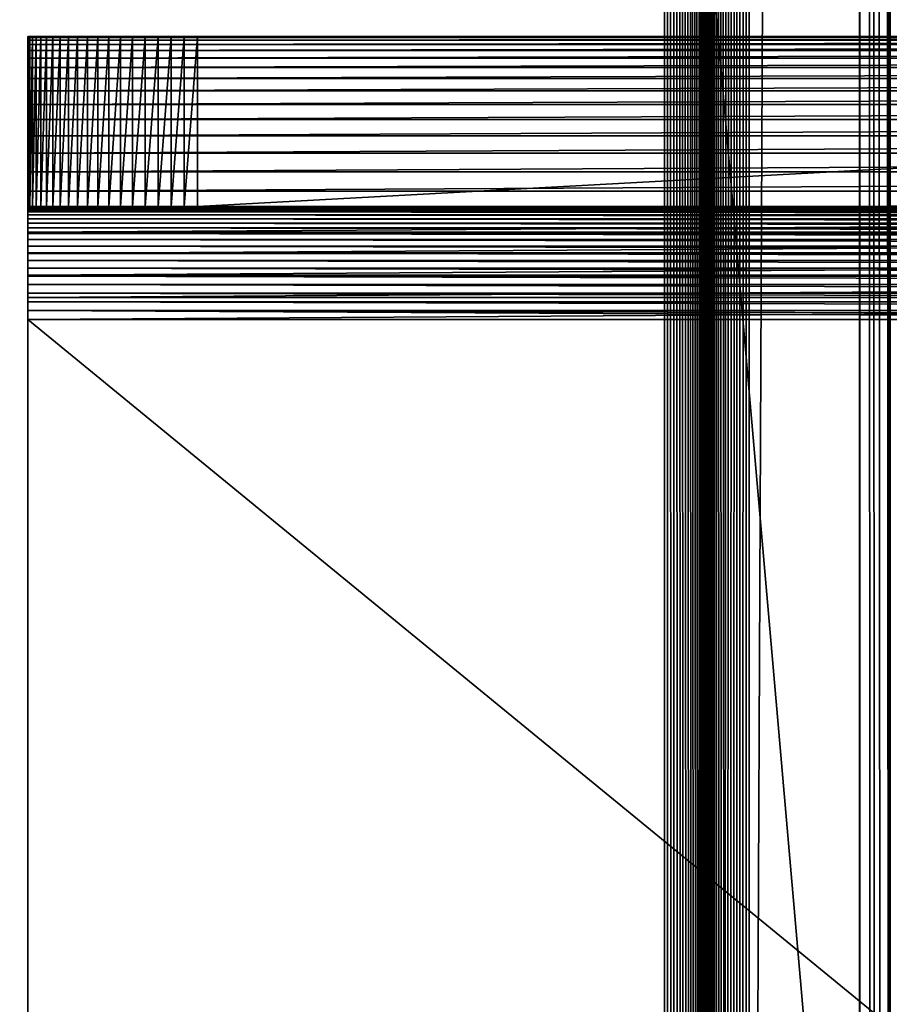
# Model space of a CAD drawing. Extents: x -226 to 226, y -900 to 900.
# Tile 49 of 256: x -106 to -91, y -865 to -848. Entities that reach past the tile are written whole.
import ezdxf

# ---------------------------------------------------------------- set-up
doc = ezdxf.new("R2010")
doc.units = 0
doc.header["$LTSCALE"] = 65.185185
for name, color, linetype in [('247', 7, 'CONTINUOUS'), ('248', 7, 'CONTINUOUS'), ('249', 7, 'CONTINUOUS'), ('250', 7, 'CONTINUOUS'), ('251', 7, 'CONTINUOUS'), ('252', 7, 'CONTINUOUS'), ('253', 7, 'CONTINUOUS'), ('263', 7, 'CONTINUOUS'), ('274', 7, 'CONTINUOUS'), ('276', 7, 'CONTINUOUS'), ('321', 7, 'CONTINUOUS'), ('377', 7, 'CONTINUOUS'), ('378', 7, 'CONTINUOUS'), ('379', 7, 'CONTINUOUS'), ('380', 7, 'CONTINUOUS'), ('381', 7, 'CONTINUOUS')]:
    doc.layers.add(name, color=color, linetype=linetype)

msp = doc.modelspace()

# ---------------------------------------------------------------- linework, layer by layer
at = {"layer": '247', "color": 7, "linetype": 'CONTINUOUS'}
for points in [[(-75.5, -878, -32.8), (-106, -878, -32.8), (-75.5, -853, -32.8), (-75.5, -878, -32.8)], [(-75.5, -853, -32.8), (-106, -878, -32.8), (-106, -853, -32.8), (-75.5, -853, -32.8)]]:
    msp.add_3dface(points, dxfattribs=at)
at = {"layer": '248', "color": 7, "linetype": 'CONTINUOUS'}
for points in [[(-106, -851, -34.8), (-75.5, -851, -34.8), (-45, -851.006, -34.643), (-106, -851, -34.8)], [(-106, -851.006, -34.643), (-106, -851, -34.8), (-45, -851.006, -34.643), (-106, -851.006, -34.643)], [(-106, -851.025, -34.487), (-106, -851.006, -34.643), (-45, -851.025, -34.487), (-106, -851.025, -34.487)], [(-45, -851.025, -34.487), (-106, -851.006, -34.643), (-45, -851.006, -34.643), (-45, -851.025, -34.487)], [(-106, -851.055, -34.333), (-106, -851.025, -34.487), (-45, -851.055, -34.333), (-106, -851.055, -34.333)], [(-45, -851.055, -34.333), (-106, -851.025, -34.487), (-45, -851.025, -34.487), (-45, -851.055, -34.333)], [(-106, -851.098, -34.182), (-106, -851.055, -34.333), (-45, -851.098, -34.182), (-106, -851.098, -34.182)], [(-45, -851.098, -34.182), (-106, -851.055, -34.333), (-45, -851.055, -34.333), (-45, -851.098, -34.182)], [(-106, -851.152, -34.035), (-106, -851.098, -34.182), (-45, -851.152, -34.035), (-106, -851.152, -34.035)], [(-45, -851.152, -34.035), (-106, -851.098, -34.182), (-45, -851.098, -34.182), (-45, -851.152, -34.035)], [(-106, -851.218, -33.892), (-106, -851.152, -34.035), (-45, -851.218, -33.892), (-106, -851.218, -33.892)], [(-45, -851.218, -33.892), (-106, -851.152, -34.035), (-45, -851.152, -34.035), (-45, -851.218, -33.892)], [(-106, -851.295, -33.755), (-106, -851.218, -33.892), (-45, -851.295, -33.755), (-106, -851.295, -33.755)], [(-45, -851.295, -33.755), (-106, -851.218, -33.892), (-45, -851.218, -33.892), (-45, -851.295, -33.755)], [(-106, -851.382, -33.624), (-106, -851.295, -33.755), (-45, -851.382, -33.624), (-106, -851.382, -33.624)], [(-45, -851.382, -33.624), (-106, -851.295, -33.755), (-45, -851.295, -33.755), (-45, -851.382, -33.624)], [(-106, -851.479, -33.501), (-106, -851.382, -33.624), (-45, -851.479, -33.501), (-106, -851.479, -33.501)], [(-45, -851.479, -33.501), (-106, -851.382, -33.624), (-45, -851.382, -33.624), (-45, -851.479, -33.501)], [(-106, -851.586, -33.386), (-106, -851.479, -33.501), (-45, -851.586, -33.386), (-106, -851.586, -33.386)], [(-45, -851.586, -33.386), (-106, -851.479, -33.501), (-45, -851.479, -33.501), (-45, -851.586, -33.386)], [(-106, -851.701, -33.279), (-106, -851.586, -33.386), (-45, -851.701, -33.279), (-106, -851.701, -33.279)], [(-45, -851.701, -33.279), (-106, -851.586, -33.386), (-45, -851.586, -33.386), (-45, -851.701, -33.279)], [(-106, -851.824, -33.182), (-106, -851.701, -33.279), (-45, -851.824, -33.182), (-106, -851.824, -33.182)], [(-45, -851.824, -33.182), (-106, -851.701, -33.279), (-45, -851.701, -33.279), (-45, -851.824, -33.182)], [(-106, -851.955, -33.095), (-106, -851.824, -33.182), (-45, -851.955, -33.095), (-106, -851.955, -33.095)], [(-45, -851.955, -33.095), (-106, -851.824, -33.182), (-45, -851.824, -33.182), (-45, -851.955, -33.095)], [(-106, -852.092, -33.018), (-106, -851.955, -33.095), (-45, -852.092, -33.018), (-106, -852.092, -33.018)], [(-45, -852.092, -33.018), (-106, -851.955, -33.095), (-45, -851.955, -33.095), (-45, -852.092, -33.018)], [(-106, -852.235, -32.952), (-106, -852.092, -33.018), (-45, -852.235, -32.952), (-106, -852.235, -32.952)], [(-45, -852.235, -32.952), (-106, -852.092, -33.018), (-45, -852.092, -33.018), (-45, -852.235, -32.952)], [(-106, -852.382, -32.898), (-106, -852.235, -32.952), (-45, -852.382, -32.898), (-106, -852.382, -32.898)], [(-45, -852.382, -32.898), (-106, -852.235, -32.952), (-45, -852.235, -32.952), (-45, -852.382, -32.898)], [(-106, -852.533, -32.855), (-106, -852.382, -32.898), (-45, -852.533, -32.855), (-106, -852.533, -32.855)], [(-45, -852.533, -32.855), (-106, -852.382, -32.898), (-45, -852.382, -32.898), (-45, -852.533, -32.855)], [(-106, -852.687, -32.825), (-106, -852.533, -32.855), (-45, -852.687, -32.825), (-106, -852.687, -32.825)], [(-45, -852.687, -32.825), (-106, -852.533, -32.855), (-45, -852.533, -32.855), (-45, -852.687, -32.825)], [(-106, -852.843, -32.806), (-106, -852.687, -32.825), (-45, -852.843, -32.806), (-106, -852.843, -32.806)], [(-45, -852.843, -32.806), (-106, -852.687, -32.825), (-45, -852.687, -32.825), (-45, -852.843, -32.806)], [(-45, -853, -32.8), (-75.5, -853, -32.8), (-106, -852.843, -32.806), (-45, -853, -32.8)], [(-45, -853, -32.8), (-106, -852.843, -32.806), (-45, -852.843, -32.806), (-45, -853, -32.8)], [(-75.5, -853, -32.8), (-106, -853, -32.8), (-106, -852.843, -32.806), (-75.5, -853, -32.8)]]:
    msp.add_3dface(points, dxfattribs=at)
at = {"layer": '249', "color": 7, "linetype": 'CONTINUOUS'}
for points in [[(-75.5, -851, -34.8), (-106, -851, -34.8), (-103, -851, -54.8), (-75.5, -851, -34.8)], [(-106, -851, -34.8), (-106, -851, -51.8), (-105.991, -851, -52.035), (-106, -851, -34.8)], [(-103, -851, -54.8), (-106, -851, -34.8), (-103.235, -851, -54.791), (-103, -851, -54.8)], [(-103.235, -851, -54.791), (-106, -851, -34.8), (-103.469, -851, -54.763), (-103.235, -851, -54.791)], [(-103.469, -851, -54.763), (-106, -851, -34.8), (-103.7, -851, -54.717), (-103.469, -851, -54.763)], [(-103.7, -851, -54.717), (-106, -851, -34.8), (-103.927, -851, -54.653), (-103.7, -851, -54.717)], [(-103.927, -851, -54.653), (-106, -851, -34.8), (-104.148, -851, -54.572), (-103.927, -851, -54.653)], [(-104.148, -851, -54.572), (-106, -851, -34.8), (-104.362, -851, -54.473), (-104.148, -851, -54.572)], [(-104.362, -851, -54.473), (-106, -851, -34.8), (-104.567, -851, -54.358), (-104.362, -851, -54.473)], [(-104.567, -851, -54.358), (-106, -851, -34.8), (-104.763, -851, -54.227), (-104.567, -851, -54.358)], [(-104.763, -851, -54.227), (-106, -851, -34.8), (-104.948, -851, -54.081), (-104.763, -851, -54.227)], [(-104.948, -851, -54.081), (-106, -851, -34.8), (-105.121, -851, -53.921), (-104.948, -851, -54.081)], [(-105.121, -851, -53.921), (-106, -851, -34.8), (-105.281, -851, -53.748), (-105.121, -851, -53.921)], [(-105.281, -851, -53.748), (-106, -851, -34.8), (-105.427, -851, -53.563), (-105.281, -851, -53.748)], [(-105.427, -851, -53.563), (-106, -851, -34.8), (-105.558, -851, -53.367), (-105.427, -851, -53.563)], [(-105.558, -851, -53.367), (-106, -851, -34.8), (-105.673, -851, -53.162), (-105.558, -851, -53.367)], [(-105.673, -851, -53.162), (-106, -851, -34.8), (-105.772, -851, -52.948), (-105.673, -851, -53.162)], [(-105.772, -851, -52.948), (-106, -851, -34.8), (-105.853, -851, -52.727), (-105.772, -851, -52.948)], [(-105.853, -851, -52.727), (-106, -851, -34.8), (-105.917, -851, -52.5), (-105.853, -851, -52.727)], [(-105.917, -851, -52.5), (-106, -851, -34.8), (-105.963, -851, -52.269), (-105.917, -851, -52.5)], [(-105.963, -851, -52.269), (-106, -851, -34.8), (-105.991, -851, -52.035), (-105.963, -851, -52.269)], [(-48, -851, -54.8), (-75.5, -851, -34.8), (-103, -851, -54.8), (-48, -851, -54.8)]]:
    msp.add_3dface(points, dxfattribs=at)
at = {"layer": '250', "color": 7, "linetype": 'CONTINUOUS'}
for points in [[(-48, -851, -54.8), (-103, -851, -54.8), (-48, -848, -54.8), (-48, -851, -54.8)], [(-48, -848, -54.8), (-103, -851, -54.8), (-103, -848, -54.8), (-48, -848, -54.8)]]:
    msp.add_3dface(points, dxfattribs=at)
at = {"layer": '251', "color": 7, "linetype": 'CONTINUOUS'}
for points in [[(-106, -848, -34.8), (-75.5, -848, -34.8), (-106, -848, -51.8), (-106, -848, -34.8)], [(-106, -848, -51.8), (-75.5, -848, -34.8), (-105.991, -848, -52.035), (-106, -848, -51.8)], [(-105.991, -848, -52.035), (-75.5, -848, -34.8), (-105.963, -848, -52.269), (-105.991, -848, -52.035)], [(-105.963, -848, -52.269), (-75.5, -848, -34.8), (-105.917, -848, -52.5), (-105.963, -848, -52.269)], [(-105.917, -848, -52.5), (-75.5, -848, -34.8), (-105.853, -848, -52.727), (-105.917, -848, -52.5)], [(-105.853, -848, -52.727), (-75.5, -848, -34.8), (-105.772, -848, -52.948), (-105.853, -848, -52.727)], [(-105.772, -848, -52.948), (-75.5, -848, -34.8), (-105.673, -848, -53.162), (-105.772, -848, -52.948)], [(-105.673, -848, -53.162), (-75.5, -848, -34.8), (-105.558, -848, -53.367), (-105.673, -848, -53.162)], [(-105.558, -848, -53.367), (-75.5, -848, -34.8), (-105.427, -848, -53.563), (-105.558, -848, -53.367)], [(-105.427, -848, -53.563), (-75.5, -848, -34.8), (-105.281, -848, -53.748), (-105.427, -848, -53.563)], [(-105.281, -848, -53.748), (-75.5, -848, -34.8), (-105.121, -848, -53.921), (-105.281, -848, -53.748)], [(-105.121, -848, -53.921), (-75.5, -848, -34.8), (-104.948, -848, -54.081), (-105.121, -848, -53.921)], [(-104.948, -848, -54.081), (-75.5, -848, -34.8), (-104.763, -848, -54.227), (-104.948, -848, -54.081)], [(-104.763, -848, -54.227), (-75.5, -848, -34.8), (-104.567, -848, -54.358), (-104.763, -848, -54.227)], [(-104.567, -848, -54.358), (-75.5, -848, -34.8), (-104.362, -848, -54.473), (-104.567, -848, -54.358)], [(-104.362, -848, -54.473), (-75.5, -848, -34.8), (-104.148, -848, -54.572), (-104.362, -848, -54.473)], [(-104.148, -848, -54.572), (-75.5, -848, -34.8), (-103.927, -848, -54.653), (-104.148, -848, -54.572)], [(-103.927, -848, -54.653), (-75.5, -848, -34.8), (-103.7, -848, -54.717), (-103.927, -848, -54.653)], [(-103.7, -848, -54.717), (-75.5, -848, -34.8), (-103.469, -848, -54.763), (-103.7, -848, -54.717)], [(-103.469, -848, -54.763), (-75.5, -848, -34.8), (-103.235, -848, -54.791), (-103.469, -848, -54.763)], [(-75.5, -848, -34.8), (-103, -848, -54.8), (-103.235, -848, -54.791), (-75.5, -848, -34.8)], [(-48, -848, -54.8), (-103, -848, -54.8), (-75.5, -848, -34.8), (-48, -848, -54.8)]]:
    msp.add_3dface(points, dxfattribs=at)
at = {"layer": '252', "color": 7, "linetype": 'CONTINUOUS'}
for points in [[(-45, -848, -34.8), (-75.5, -848, -34.8), (-106, -848.015, -34.408), (-45, -848, -34.8)], [(-45, -848.015, -34.408), (-45, -848, -34.8), (-106, -848.015, -34.408), (-45, -848.015, -34.408)], [(-75.5, -848, -34.8), (-106, -848, -34.8), (-106, -848.015, -34.408), (-75.5, -848, -34.8)], [(-45, -848.062, -34.018), (-45, -848.015, -34.408), (-106, -848.062, -34.018), (-45, -848.062, -34.018)], [(-106, -848.062, -34.018), (-45, -848.015, -34.408), (-106, -848.015, -34.408), (-106, -848.062, -34.018)], [(-45, -848.138, -33.633), (-45, -848.062, -34.018), (-106, -848.138, -33.633), (-45, -848.138, -33.633)], [(-106, -848.138, -33.633), (-45, -848.062, -34.018), (-106, -848.062, -34.018), (-106, -848.138, -33.633)], [(-45, -848.245, -33.255), (-45, -848.138, -33.633), (-106, -848.245, -33.255), (-45, -848.245, -33.255)], [(-106, -848.245, -33.255), (-45, -848.138, -33.633), (-106, -848.138, -33.633), (-106, -848.245, -33.255)], [(-45, -848.381, -32.887), (-45, -848.245, -33.255), (-106, -848.381, -32.887), (-45, -848.381, -32.887)], [(-106, -848.381, -32.887), (-45, -848.245, -33.255), (-106, -848.245, -33.255), (-106, -848.381, -32.887)], [(-45, -848.545, -32.53), (-45, -848.381, -32.887), (-106, -848.545, -32.53), (-45, -848.545, -32.53)], [(-106, -848.545, -32.53), (-45, -848.381, -32.887), (-106, -848.381, -32.887), (-106, -848.545, -32.53)], [(-45, -848.737, -32.188), (-45, -848.545, -32.53), (-106, -848.737, -32.188), (-45, -848.737, -32.188)], [(-106, -848.737, -32.188), (-45, -848.545, -32.53), (-106, -848.545, -32.53), (-106, -848.737, -32.188)], [(-45, -848.955, -31.861), (-45, -848.737, -32.188), (-106, -848.955, -31.861), (-45, -848.955, -31.861)], [(-106, -848.955, -31.861), (-45, -848.737, -32.188), (-106, -848.737, -32.188), (-106, -848.955, -31.861)], [(-45, -849.198, -31.553), (-45, -848.955, -31.861), (-106, -849.198, -31.553), (-45, -849.198, -31.553)], [(-106, -849.198, -31.553), (-45, -848.955, -31.861), (-106, -848.955, -31.861), (-106, -849.198, -31.553)], [(-45, -849.464, -31.264), (-45, -849.198, -31.553), (-106, -849.464, -31.264), (-45, -849.464, -31.264)], [(-106, -849.464, -31.264), (-45, -849.198, -31.553), (-106, -849.198, -31.553), (-106, -849.464, -31.264)], [(-45, -849.753, -30.998), (-45, -849.464, -31.264), (-106, -849.753, -30.998), (-45, -849.753, -30.998)], [(-106, -849.753, -30.998), (-45, -849.464, -31.264), (-106, -849.464, -31.264), (-106, -849.753, -30.998)], [(-45, -850.061, -30.755), (-45, -849.753, -30.998), (-106, -850.061, -30.755), (-45, -850.061, -30.755)], [(-106, -850.061, -30.755), (-45, -849.753, -30.998), (-106, -849.753, -30.998), (-106, -850.061, -30.755)], [(-45, -850.388, -30.537), (-45, -850.061, -30.755), (-106, -850.388, -30.537), (-45, -850.388, -30.537)], [(-106, -850.388, -30.537), (-45, -850.061, -30.755), (-106, -850.061, -30.755), (-106, -850.388, -30.537)], [(-45, -850.73, -30.345), (-45, -850.388, -30.537), (-106, -850.73, -30.345), (-45, -850.73, -30.345)], [(-106, -850.73, -30.345), (-45, -850.388, -30.537), (-106, -850.388, -30.537), (-106, -850.73, -30.345)], [(-45, -851.087, -30.181), (-45, -850.73, -30.345), (-106, -851.087, -30.181), (-45, -851.087, -30.181)], [(-106, -851.087, -30.181), (-45, -850.73, -30.345), (-106, -850.73, -30.345), (-106, -851.087, -30.181)], [(-45, -851.455, -30.045), (-45, -851.087, -30.181), (-106, -851.455, -30.045), (-45, -851.455, -30.045)], [(-106, -851.455, -30.045), (-45, -851.087, -30.181), (-106, -851.087, -30.181), (-106, -851.455, -30.045)], [(-45, -851.833, -29.938), (-45, -851.455, -30.045), (-106, -851.833, -29.938), (-45, -851.833, -29.938)], [(-106, -851.833, -29.938), (-45, -851.455, -30.045), (-106, -851.455, -30.045), (-106, -851.833, -29.938)], [(-45, -852.218, -29.862), (-45, -851.833, -29.938), (-106, -852.218, -29.862), (-45, -852.218, -29.862)], [(-106, -852.218, -29.862), (-45, -851.833, -29.938), (-106, -851.833, -29.938), (-106, -852.218, -29.862)], [(-45, -852.608, -29.815), (-45, -852.218, -29.862), (-106, -852.608, -29.815), (-45, -852.608, -29.815)], [(-106, -852.608, -29.815), (-45, -852.218, -29.862), (-106, -852.218, -29.862), (-106, -852.608, -29.815)], [(-75.5, -853, -29.8), (-45, -852.608, -29.815), (-106, -853, -29.8), (-75.5, -853, -29.8)], [(-106, -853, -29.8), (-45, -852.608, -29.815), (-106, -852.608, -29.815), (-106, -853, -29.8)]]:
    msp.add_3dface(points, dxfattribs=at)
at = {"layer": '253', "color": 7, "linetype": 'CONTINUOUS'}
for points in [[(-75.5, -853, -29.8), (-106, -853, -29.8), (-75.5, -878, -29.8), (-75.5, -853, -29.8)], [(-75.5, -878, -29.8), (-106, -853, -29.8), (-106, -878, -29.8), (-75.5, -878, -29.8)]]:
    msp.add_3dface(points, dxfattribs=at)
at = {"layer": '263', "color": 7, "linetype": 'CONTINUOUS'}
for points in [[(-106, -851, -51.8), (-106, -848, -34.8), (-106, -848, -51.8), (-106, -851, -51.8)], [(-106, -848, -34.8), (-106, -851, -51.8), (-106, -848.015, -34.408), (-106, -848, -34.8)], [(-106, -851, -51.8), (-106, -848.062, -34.018), (-106, -848.015, -34.408), (-106, -851, -51.8)], [(-106, -851, -51.8), (-106, -848.138, -33.633), (-106, -848.062, -34.018), (-106, -851, -51.8)], [(-106, -851, -51.8), (-106, -848.245, -33.255), (-106, -848.138, -33.633), (-106, -851, -51.8)], [(-106, -851, -51.8), (-106, -848.381, -32.887), (-106, -848.245, -33.255), (-106, -851, -51.8)], [(-106, -851, -51.8), (-106, -848.545, -32.53), (-106, -848.381, -32.887), (-106, -851, -51.8)], [(-106, -851, -51.8), (-106, -848.737, -32.188), (-106, -848.545, -32.53), (-106, -851, -51.8)], [(-106, -851, -51.8), (-106, -848.955, -31.861), (-106, -848.737, -32.188), (-106, -851, -51.8)], [(-106, -851, -51.8), (-106, -849.198, -31.553), (-106, -848.955, -31.861), (-106, -851, -51.8)], [(-106, -851, -51.8), (-106, -849.464, -31.264), (-106, -849.198, -31.553), (-106, -851, -51.8)], [(-106, -851, -51.8), (-106, -849.753, -30.998), (-106, -849.464, -31.264), (-106, -851, -51.8)], [(-106, -851, -51.8), (-106, -850.061, -30.755), (-106, -849.753, -30.998), (-106, -851, -51.8)], [(-106, -851, -51.8), (-106, -850.388, -30.537), (-106, -850.061, -30.755), (-106, -851, -51.8)], [(-106, -851, -51.8), (-106, -850.73, -30.345), (-106, -850.388, -30.537), (-106, -851, -51.8)], [(-106, -851, -34.8), (-106, -851.006, -34.643), (-106, -850.73, -30.345), (-106, -851, -34.8)], [(-106, -851, -51.8), (-106, -851, -34.8), (-106, -850.73, -30.345), (-106, -851, -51.8)], [(-106, -851.006, -34.643), (-106, -851.025, -34.487), (-106, -850.73, -30.345), (-106, -851.006, -34.643)], [(-106, -851.025, -34.487), (-106, -851.055, -34.333), (-106, -850.73, -30.345), (-106, -851.025, -34.487)], [(-106, -851.055, -34.333), (-106, -851.087, -30.181), (-106, -850.73, -30.345), (-106, -851.055, -34.333)], [(-106, -851.055, -34.333), (-106, -851.098, -34.182), (-106, -851.087, -30.181), (-106, -851.055, -34.333)], [(-106, -851.098, -34.182), (-106, -851.152, -34.035), (-106, -851.087, -30.181), (-106, -851.098, -34.182)], [(-106, -851.152, -34.035), (-106, -851.218, -33.892), (-106, -851.087, -30.181), (-106, -851.152, -34.035)], [(-106, -851.218, -33.892), (-106, -851.295, -33.755), (-106, -851.087, -30.181), (-106, -851.218, -33.892)], [(-106, -851.295, -33.755), (-106, -851.382, -33.624), (-106, -851.087, -30.181), (-106, -851.295, -33.755)], [(-106, -851.382, -33.624), (-106, -851.455, -30.045), (-106, -851.087, -30.181), (-106, -851.382, -33.624)], [(-106, -851.382, -33.624), (-106, -851.479, -33.501), (-106, -851.455, -30.045), (-106, -851.382, -33.624)], [(-106, -851.479, -33.501), (-106, -851.586, -33.386), (-106, -851.455, -30.045), (-106, -851.479, -33.501)], [(-106, -851.586, -33.386), (-106, -851.701, -33.279), (-106, -851.455, -30.045), (-106, -851.586, -33.386)], [(-106, -851.701, -33.279), (-106, -851.824, -33.182), (-106, -851.455, -30.045), (-106, -851.701, -33.279)], [(-106, -851.824, -33.182), (-106, -851.833, -29.938), (-106, -851.455, -30.045), (-106, -851.824, -33.182)], [(-106, -851.824, -33.182), (-106, -851.955, -33.095), (-106, -851.833, -29.938), (-106, -851.824, -33.182)], [(-106, -851.955, -33.095), (-106, -852.092, -33.018), (-106, -851.833, -29.938), (-106, -851.955, -33.095)], [(-106, -852.092, -33.018), (-106, -852.218, -29.862), (-106, -851.833, -29.938), (-106, -852.092, -33.018)], [(-106, -852.092, -33.018), (-106, -852.235, -32.952), (-106, -852.218, -29.862), (-106, -852.092, -33.018)], [(-106, -852.235, -32.952), (-106, -852.382, -32.898), (-106, -852.218, -29.862), (-106, -852.235, -32.952)], [(-106, -852.382, -32.898), (-106, -852.533, -32.855), (-106, -852.218, -29.862), (-106, -852.382, -32.898)], [(-106, -852.533, -32.855), (-106, -852.608, -29.815), (-106, -852.218, -29.862), (-106, -852.533, -32.855)], [(-106, -852.533, -32.855), (-106, -852.687, -32.825), (-106, -852.608, -29.815), (-106, -852.533, -32.855)], [(-106, -852.843, -32.806), (-106, -853, -32.8), (-106, -852.608, -29.815), (-106, -852.843, -32.806)], [(-106, -853, -32.8), (-106, -853, -29.8), (-106, -852.608, -29.815), (-106, -853, -32.8)], [(-106, -852.687, -32.825), (-106, -852.843, -32.806), (-106, -852.608, -29.815), (-106, -852.687, -32.825)], [(-106, -853, -32.8), (-106, -878, -32.8), (-106, -853, -29.8), (-106, -853, -32.8)], [(-106, -853, -29.8), (-106, -878, -32.8), (-106, -878, -29.8), (-106, -853, -29.8)]]:
    msp.add_3dface(points, dxfattribs=at)
at = {"layer": '274', "color": 7, "linetype": 'CONTINUOUS'}
for points in [[(-105.991, -851, -52.035), (-106, -851, -51.8), (-105.991, -848, -52.035), (-105.991, -851, -52.035)], [(-106, -851, -51.8), (-106, -848, -51.8), (-105.991, -848, -52.035), (-106, -851, -51.8)], [(-105.963, -851, -52.269), (-105.991, -851, -52.035), (-105.963, -848, -52.269), (-105.963, -851, -52.269)], [(-105.991, -851, -52.035), (-105.991, -848, -52.035), (-105.963, -848, -52.269), (-105.991, -851, -52.035)], [(-105.917, -851, -52.5), (-105.963, -851, -52.269), (-105.917, -848, -52.5), (-105.917, -851, -52.5)], [(-105.963, -851, -52.269), (-105.963, -848, -52.269), (-105.917, -848, -52.5), (-105.963, -851, -52.269)], [(-105.853, -851, -52.727), (-105.917, -851, -52.5), (-105.853, -848, -52.727), (-105.853, -851, -52.727)], [(-105.917, -851, -52.5), (-105.917, -848, -52.5), (-105.853, -848, -52.727), (-105.917, -851, -52.5)], [(-105.772, -851, -52.948), (-105.853, -851, -52.727), (-105.772, -848, -52.948), (-105.772, -851, -52.948)], [(-105.853, -851, -52.727), (-105.853, -848, -52.727), (-105.772, -848, -52.948), (-105.853, -851, -52.727)], [(-105.673, -851, -53.162), (-105.772, -851, -52.948), (-105.673, -848, -53.162), (-105.673, -851, -53.162)], [(-105.772, -851, -52.948), (-105.772, -848, -52.948), (-105.673, -848, -53.162), (-105.772, -851, -52.948)], [(-105.558, -851, -53.367), (-105.673, -851, -53.162), (-105.558, -848, -53.367), (-105.558, -851, -53.367)], [(-105.673, -851, -53.162), (-105.673, -848, -53.162), (-105.558, -848, -53.367), (-105.673, -851, -53.162)], [(-105.427, -851, -53.563), (-105.558, -851, -53.367), (-105.427, -848, -53.563), (-105.427, -851, -53.563)], [(-105.558, -851, -53.367), (-105.558, -848, -53.367), (-105.427, -848, -53.563), (-105.558, -851, -53.367)], [(-105.281, -851, -53.748), (-105.427, -851, -53.563), (-105.281, -848, -53.748), (-105.281, -851, -53.748)], [(-105.427, -851, -53.563), (-105.427, -848, -53.563), (-105.281, -848, -53.748), (-105.427, -851, -53.563)], [(-105.121, -851, -53.921), (-105.281, -851, -53.748), (-105.121, -848, -53.921), (-105.121, -851, -53.921)], [(-105.281, -851, -53.748), (-105.281, -848, -53.748), (-105.121, -848, -53.921), (-105.281, -851, -53.748)], [(-104.948, -851, -54.081), (-105.121, -851, -53.921), (-104.948, -848, -54.081), (-104.948, -851, -54.081)], [(-105.121, -851, -53.921), (-105.121, -848, -53.921), (-104.948, -848, -54.081), (-105.121, -851, -53.921)], [(-104.763, -851, -54.227), (-104.948, -851, -54.081), (-104.763, -848, -54.227), (-104.763, -851, -54.227)], [(-104.948, -851, -54.081), (-104.948, -848, -54.081), (-104.763, -848, -54.227), (-104.948, -851, -54.081)], [(-104.567, -851, -54.358), (-104.763, -851, -54.227), (-104.567, -848, -54.358), (-104.567, -851, -54.358)], [(-104.763, -851, -54.227), (-104.763, -848, -54.227), (-104.567, -848, -54.358), (-104.763, -851, -54.227)], [(-104.362, -851, -54.473), (-104.567, -851, -54.358), (-104.362, -848, -54.473), (-104.362, -851, -54.473)], [(-104.567, -851, -54.358), (-104.567, -848, -54.358), (-104.362, -848, -54.473), (-104.567, -851, -54.358)], [(-104.148, -851, -54.572), (-104.362, -851, -54.473), (-104.148, -848, -54.572), (-104.148, -851, -54.572)], [(-104.362, -851, -54.473), (-104.362, -848, -54.473), (-104.148, -848, -54.572), (-104.362, -851, -54.473)], [(-103.927, -851, -54.653), (-104.148, -851, -54.572), (-103.927, -848, -54.653), (-103.927, -851, -54.653)], [(-104.148, -851, -54.572), (-104.148, -848, -54.572), (-103.927, -848, -54.653), (-104.148, -851, -54.572)], [(-103.7, -851, -54.717), (-103.927, -851, -54.653), (-103.7, -848, -54.717), (-103.7, -851, -54.717)], [(-103.927, -851, -54.653), (-103.927, -848, -54.653), (-103.7, -848, -54.717), (-103.927, -851, -54.653)], [(-103.469, -851, -54.763), (-103.7, -851, -54.717), (-103.469, -848, -54.763), (-103.469, -851, -54.763)], [(-103.7, -851, -54.717), (-103.7, -848, -54.717), (-103.469, -848, -54.763), (-103.7, -851, -54.717)], [(-103.235, -851, -54.791), (-103.469, -851, -54.763), (-103.235, -848, -54.791), (-103.235, -851, -54.791)], [(-103.469, -851, -54.763), (-103.469, -848, -54.763), (-103.235, -848, -54.791), (-103.469, -851, -54.763)], [(-103, -851, -54.8), (-103.235, -851, -54.791), (-103, -848, -54.8), (-103, -851, -54.8)], [(-103, -848, -54.8), (-103.235, -851, -54.791), (-103.235, -848, -54.791), (-103, -848, -54.8)]]:
    msp.add_3dface(points, dxfattribs=at)
at = {"layer": '276', "color": 7, "linetype": 'CONTINUOUS'}
for points in [[(-167.7, -876.7, -25), (-167.7, 0, -25), (-91.3, -876.7, -25), (-167.7, -876.7, -25)], [(-91.3, -876.7, -25), (-167.7, 0, -25), (-91.3, 0, -25), (-91.3, -876.7, -25)]]:
    msp.add_3dface(points, dxfattribs=at)
at = {"layer": '321', "color": 7, "linetype": 'CONTINUOUS'}
for points in [[(-90.763, -876.7, -24.936), (-91.3, 0, -25), (-90.589, 876.7, -24.887), (-90.763, -876.7, -24.936)], [(-91.3, -876.7, -25), (-91.3, 0, -25), (-91.298, -876.7, -25), (-91.3, -876.7, -25)], [(-90.788, -876.7, -24.942), (-91.3, 0, -25), (-90.763, -876.7, -24.936), (-90.788, -876.7, -24.942)], [(-90.94, -876.7, -24.972), (-91.3, 0, -25), (-90.788, -876.7, -24.942), (-90.94, -876.7, -24.972)], [(-91.042, -876.7, -24.986), (-91.3, 0, -25), (-90.94, -876.7, -24.972), (-91.042, -876.7, -24.986)], [(-91.12, -876.7, -24.993), (-91.3, 0, -25), (-91.042, -876.7, -24.986), (-91.12, -876.7, -24.993)], [(-91.298, -876.7, -25), (-91.3, 0, -25), (-91.12, -876.7, -24.993), (-91.298, -876.7, -25)]]:
    msp.add_3dface(points, dxfattribs=at)
at = {"layer": '377', "color": 7, "linetype": 'CONTINUOUS'}
for points in [[(-93.25, -900, 1.9), (-89.25, -900, 1.9), (-89.25, 0, 1.9), (-93.25, -900, 1.9)], [(-93.25, -900, 1.9), (-89.25, 0, 1.9), (-93.25, 0, 1.9), (-93.25, -900, 1.9)]]:
    msp.add_3dface(points, dxfattribs=at)
at = {"layer": '378', "color": 7, "linetype": 'CONTINUOUS'}
for points in [[(-94, -900, 2.65), (-93.998, -900, 2.591), (-94, 0, 2.65), (-94, -900, 2.65)], [(-93.991, -900, 2.533), (-93.979, -900, 2.475), (-94, 0, 2.65), (-93.991, -900, 2.533)], [(-93.998, -900, 2.591), (-93.991, -900, 2.533), (-94, 0, 2.65), (-93.998, -900, 2.591)], [(-93.979, -900, 2.475), (-93.963, -900, 2.418), (-94, 0, 2.65), (-93.979, -900, 2.475)], [(-93.963, -900, 2.418), (-93.943, -900, 2.363), (-94, 0, 2.65), (-93.963, -900, 2.418)], [(-93.943, -900, 2.363), (-93.918, -900, 2.31), (-94, 0, 2.65), (-93.943, -900, 2.363)], [(-93.918, -900, 2.31), (-93.889, -900, 2.258), (-94, 0, 2.65), (-93.918, -900, 2.31)], [(-93.889, -900, 2.258), (-93.857, -900, 2.209), (-94, 0, 2.65), (-93.889, -900, 2.258)], [(-93.857, -900, 2.209), (-93.82, -900, 2.163), (-94, 0, 2.65), (-93.857, -900, 2.209)], [(-93.82, -900, 2.163), (-93.78, -900, 2.12), (-94, 0, 2.65), (-93.82, -900, 2.163)], [(-93.78, -900, 2.12), (-93.737, -900, 2.08), (-94, 0, 2.65), (-93.78, -900, 2.12)], [(-93.737, -900, 2.08), (-93.691, -900, 2.043), (-94, 0, 2.65), (-93.737, -900, 2.08)], [(-93.691, -900, 2.043), (-93.25, 0, 1.9), (-94, 0, 2.65), (-93.691, -900, 2.043)], [(-93.642, -900, 2.011), (-93.25, 0, 1.9), (-93.691, -900, 2.043), (-93.642, -900, 2.011)], [(-93.59, -900, 1.982), (-93.25, 0, 1.9), (-93.642, -900, 2.011), (-93.59, -900, 1.982)], [(-93.537, -900, 1.957), (-93.25, 0, 1.9), (-93.59, -900, 1.982), (-93.537, -900, 1.957)], [(-93.482, -900, 1.937), (-93.25, 0, 1.9), (-93.537, -900, 1.957), (-93.482, -900, 1.937)], [(-93.425, -900, 1.921), (-93.25, 0, 1.9), (-93.482, -900, 1.937), (-93.425, -900, 1.921)], [(-93.367, -900, 1.909), (-93.25, 0, 1.9), (-93.425, -900, 1.921), (-93.367, -900, 1.909)], [(-93.309, -900, 1.902), (-93.25, 0, 1.9), (-93.367, -900, 1.909), (-93.309, -900, 1.902)], [(-93.25, -900, 1.9), (-93.25, 0, 1.9), (-93.309, -900, 1.902), (-93.25, -900, 1.9)]]:
    msp.add_3dface(points, dxfattribs=at)
at = {"layer": '379', "color": 7, "linetype": 'CONTINUOUS'}
for points in [[(-94, -900, 6.15), (-94, -900, 2.65), (-94, 0, 2.65), (-94, -900, 6.15)], [(-94, -900, 6.15), (-94, 0, 2.65), (-94, 0, 6.15), (-94, -900, 6.15)]]:
    msp.add_3dface(points, dxfattribs=at)
at = {"layer": '380', "color": 7, "linetype": 'CONTINUOUS'}
for points in [[(-94.75, -900, 6.9), (-94.691, -900, 6.898), (-94.75, 0, 6.9), (-94.75, -900, 6.9)], [(-94.633, -900, 6.891), (-94.575, -900, 6.879), (-94.75, 0, 6.9), (-94.633, -900, 6.891)], [(-94.691, -900, 6.898), (-94.633, -900, 6.891), (-94.75, 0, 6.9), (-94.691, -900, 6.898)], [(-94.575, -900, 6.879), (-94.518, -900, 6.863), (-94.75, 0, 6.9), (-94.575, -900, 6.879)], [(-94.518, -900, 6.863), (-94.463, -900, 6.843), (-94.75, 0, 6.9), (-94.518, -900, 6.863)], [(-94.463, -900, 6.843), (-94.41, -900, 6.818), (-94.75, 0, 6.9), (-94.463, -900, 6.843)], [(-94.41, -900, 6.818), (-94.358, -900, 6.789), (-94.75, 0, 6.9), (-94.41, -900, 6.818)], [(-94.358, -900, 6.789), (-94.309, -900, 6.757), (-94.75, 0, 6.9), (-94.358, -900, 6.789)], [(-94.309, -900, 6.757), (-94.263, -900, 6.72), (-94.75, 0, 6.9), (-94.309, -900, 6.757)], [(-94.263, -900, 6.72), (-94.22, -900, 6.68), (-94.75, 0, 6.9), (-94.263, -900, 6.72)], [(-94.22, -900, 6.68), (-94.18, -900, 6.637), (-94.75, 0, 6.9), (-94.22, -900, 6.68)], [(-94.18, -900, 6.637), (-94.143, -900, 6.591), (-94.75, 0, 6.9), (-94.18, -900, 6.637)], [(-94.143, -900, 6.591), (-94, 0, 6.15), (-94.75, 0, 6.9), (-94.143, -900, 6.591)], [(-94.111, -900, 6.542), (-94, 0, 6.15), (-94.143, -900, 6.591), (-94.111, -900, 6.542)], [(-94.082, -900, 6.49), (-94, 0, 6.15), (-94.111, -900, 6.542), (-94.082, -900, 6.49)], [(-94.057, -900, 6.437), (-94, 0, 6.15), (-94.082, -900, 6.49), (-94.057, -900, 6.437)], [(-94.037, -900, 6.382), (-94, 0, 6.15), (-94.057, -900, 6.437), (-94.037, -900, 6.382)], [(-94.021, -900, 6.325), (-94, 0, 6.15), (-94.037, -900, 6.382), (-94.021, -900, 6.325)], [(-94.009, -900, 6.267), (-94, 0, 6.15), (-94.021, -900, 6.325), (-94.009, -900, 6.267)], [(-94.002, -900, 6.209), (-94, 0, 6.15), (-94.009, -900, 6.267), (-94.002, -900, 6.209)], [(-94, -900, 6.15), (-94, 0, 6.15), (-94.002, -900, 6.209), (-94, -900, 6.15)]]:
    msp.add_3dface(points, dxfattribs=at)
at = {"layer": '381', "color": 7, "linetype": 'CONTINUOUS'}
for points in [[(-113.75, -900, 6.9), (-94.75, -900, 6.9), (-94.75, 0, 6.9), (-113.75, -900, 6.9)], [(-113.75, -900, 6.9), (-94.75, 0, 6.9), (-113.75, 0, 6.9), (-113.75, -900, 6.9)]]:
    msp.add_3dface(points, dxfattribs=at)

doc.saveas('drawing.dxf')
